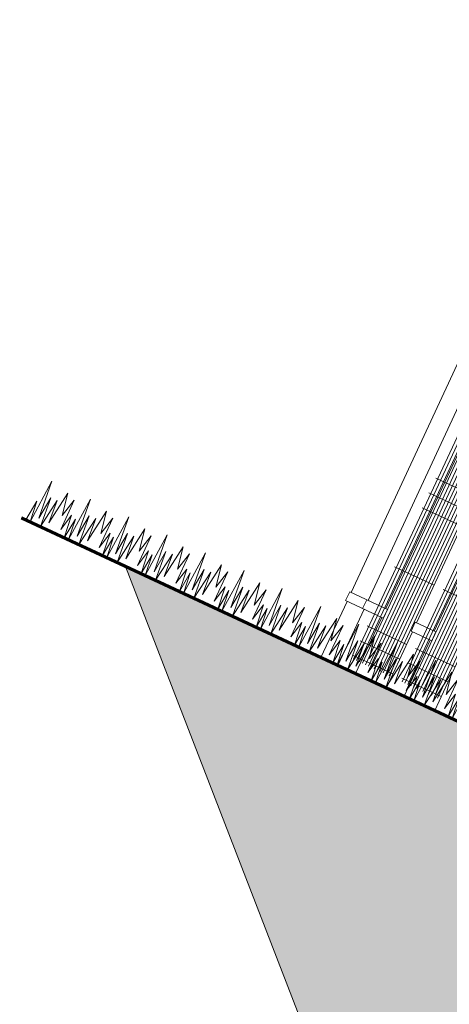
# Model space of a CAD drawing. Header units: millimetres. Extents: x 1962 to 3194, y -795 to -219.
# Tile 77 of 256: x 2249 to 2250.32, y -376.84 to -373.82. Entities that reach past the tile are written whole.
import ezdxf

# ---------------------------------------------------------------- set-up
doc = ezdxf.new("R2010")
doc.units = ezdxf.units.MM
doc.layers.get('0').update_dxf_attribs({"lineweight": 5})
for name, color, linetype, lineweight in [('A_hatch przekroje', 125, 'Continuous', 9), ('A_ogrodzenie 2_4m', 45, 'Continuous', 9), ('A_przekrojowe', 42, 'Continuous', 9), ('A_widok', 142, 'Continuous', 9)]:
    doc.layers.add(name, color=color, linetype=linetype, lineweight=lineweight)

# ---------------------------------------------------------------- blocks, each defined once
blk = doc.blocks.new('zw$607D')
at = {"layer": 'A_hatch przekroje'}
h = blk.add_hatch(dxfattribs=at)
h.set_pattern_fill('EARTH2', color=256, scale=0.03, angle=69.9782, style=2)
h.set_pattern_definition([(225, (-78.4693, 4.5083), (1e-16, -1.077631), [0.3429, -0.4191]), (225, (-78.2268, 4.2658), (1e-16, -1.077631), [0.3429, -0.4191]), (225, (-78.2861, 4.3251), (1e-16, -1.077631), [0.35052, -0.41148]), (225, (-78.34535, 4.3843), (1e-16, -1.077631), [0.35052, -0.41148]), (225, (-78.4046, 4.4436), (1e-16, -1.077631), [0.35052, -0.41148]), (225, (-78.4046, 4.9824), (1e-16, -1.077631), [0.3429, -0.4191]), (225, (-78.34535, 4.92315), (1e-16, -1.077631), [0.3429, -0.4191]), (225, (-78.2861, 4.8639), (1e-16, -1.077631), [0.3429, -0.4191]), (225, (-78.2268, 4.8046), (1e-16, -1.077631), [0.3429, -0.4191]), (225, (-78.4693, 5.0471), (1e-16, -1.077631), [0.3429, -0.4191]), (315, (-78.98654, 4.5298), (1.077631, 0), [0.3429, -0.4191]), (315, (-78.7387, 4.7777), (1.077631, 0), [0.3429, -0.4191]), (315, (-78.80334, 4.713), (1.077631, 0), [0.3429, -0.4191]), (315, (-78.8626, 4.65374), (1.077631, 0), [0.3429, -0.4191]), (315, (-78.9219, 4.5945), (1.077631, 0), [0.3429, -0.4191]), (315, (-78.3831, 4.5945), (1.077631, 0), [0.35052, -0.41148]), (315, (-78.3238, 4.65374), (1.077631, 0), [0.35052, -0.41148]), (315, (-78.2645, 4.713), (1.077631, 0), [0.35052, -0.41148]), (315, (-78.1999, 4.7777), (1.077631, 0), [0.3429, -0.4191]), (315, (-78.4423, 4.5352), (1.077631, 0), [0.3429, -0.4191])])
h.paths.add_polyline_path([(-131.3806, -0.9503), (-128.5486, -0.9503), (-128.1695, -0.6713), (-127.4013, -0.6606), (-127.1193, -0.9285), (-126.3193, -0.9285), (-125.7914, -0.54), (-24.0282, -0.54), (-23.6193, -0.9285), (-22.8193, -0.9285), (-22.4739, -0.6743), (-5.3893, -1.0103), (-4.8842, -0.5), (-0.6149, -0.5), (-0.12, 0), (-5.9893, 0), (-5.9893, 0.02), (-6.0693, 0.02), (-6.0693, -0.03), (-6.2693, -0.03), (-6.2693, -0.11), (-6.0693, -0.11), (-6.0693, -0.16), (-6.0693, -0.28), (-6.0978, -0.2995), (-6.1093, -0.36), (-5.8893, -0.36), (-5.8893, -0.5003), (-6.2585, -0.5003), (-24.3693, -0.1369), (-24.3693, -0.04), (-24.1093, -0.04), (-24.1093, 0.09), (-24.2093, 0.24), (-24.2093, 0.34), (-24.2693, 0.34), (-24.2693, 0.24), (-24.3693, 0.09), (-24.3693, 0.0473), (-26.8255, -0.004), (-26.8255, -0.264), (-27.0855, -0.264), (-27.0855, -0.004), (-30.3119, 0.0634), (-33.5384, -0.004), (-33.5384, -0.264), (-33.7984, -0.264), (-33.7984, -0.004), (-35.9184, 0.0403), (-38.0384, -0.004), (-38.0384, -0.264), (-38.2984, -0.264), (-38.2984, -0.004), (-40.4184, 0.0403), (-42.5384, -0.004), (-42.5384, -0.264), (-42.7984, -0.264), (-42.7984, -0.004), (-44.9184, 0.0403), (-47.0384, -0.004), (-47.0384, -0.264), (-47.2984, -0.264), (-47.2984, -0.004), (-49.4184, 0.0403), (-51.5384, -0.004), (-51.5384, -0.264), (-51.7984, -0.264), (-51.7984, -0.004), (-53.9184, 0.0403), (-56.0384, -0.004), (-56.0384, -0.264), (-56.2984, -0.264), (-56.2984, -0.004), (-58.4184, 0.0403), (-60.5384, -0.004), (-60.5384, -0.264), (-60.7984, -0.264), (-60.7984, -0.004), (-62.9184, 0.0403), (-65.0384, -0.004), (-65.0384, -0.264), (-65.2984, -0.264), (-65.2984, -0.004), (-67.4184, 0.0403), (-69.5384, -0.004), (-69.5384, -0.264), (-69.7984, -0.264), (-69.7984, -0.004), (-71.9184, 0.0403), (-74.0384, -0.004), (-74.0384, -0.264), (-74.2984, -0.264), (-74.2984, -0.004), (-76.4184, 0.0403), (-78.5384, -0.004), (-78.5384, -0.264), (-78.7984, -0.264), (-78.7984, -0.004), (-80.9184, 0.0403), (-83.0384, -0.004), (-83.0384, -0.264), (-83.2984, -0.264), (-83.2984, -0.004), (-85.4184, 0.0403), (-87.5384, -0.004), (-87.5384, -0.264), (-87.7984, -0.264), (-87.7984, -0.004), (-89.9184, 0.0403), (-92.0384, -0.004), (-92.0384, -0.264), (-92.2984, -0.264), (-92.2984, -0.004), (-94.4184, 0.0403), (-96.5384, -0.004), (-96.5384, -0.264), (-96.7984, -0.264), (-96.7984, -0.004), (-98.9184, 0.0403), (-101.0384, -0.004), (-101.0384, -0.264), (-101.2984, -0.264), (-101.2984, -0.004), (-103.4184, 0.0403), (-105.5384, -0.004), (-105.5384, -0.264), (-105.7984, -0.264), (-105.7984, -0.004), (-107.9184, 0.0403), (-110.0384, -0.004), (-110.0384, -0.264), (-110.2984, -0.264), (-110.2984, -0.004), (-112.4184, 0.0403), (-114.5384, -0.004), (-114.5384, -0.264), (-114.7984, -0.264), (-114.7984, -0.004), (-116.9184, 0.0403), (-119.0384, -0.004), (-119.0384, -0.264), (-119.2984, -0.264), (-119.2984, -0.004), (-121.4184, 0.0403), (-123.5384, -0.004), (-123.5384, -0.264), (-123.7984, -0.264), (-123.7984, -0.004), (-125.5693, 0.033), (-125.5693, 0.09), (-125.6693, 0.24), (-125.6693, 0.34), (-125.7293, 0.34), (-125.7293, 0.24), (-125.8293, 0.09), (-125.8293, 0.0384), (-125.8293, -0.04), (-125.5693, -0.04), (-125.5693, -0.1369), (-128.1493, -0.1829), (-128.1493, -0.08), (-127.9293, -0.08), (-127.9408, -0.0195), (-127.9693, 0), (-127.9693, 0.3), (-128.0493, 0.3), (-128.0493, 0.27), (-132.6493, 0.27)])
h.paths.add_polyline_path([(-128.1493, -0.08), (-128.1093, 0.2), (-128.0493, 0.2), (-128.0493, 0), (-128.0493, -0.0195), (-127.9408, -0.0195), (-127.9293, -0.08)], flags=16)
blk.add_lwpolyline([(-132.6493, 0.27), (-131.3806, -0.9503), (-128.5486, -0.9503), (-128.1695, -0.6713), (-127.4013, -0.6606), (-127.1193, -0.9285), (-126.3193, -0.9285), (-125.7914, -0.54), (-24.0282, -0.54), (-23.6193, -0.9285), (-22.8193, -0.9285), (-22.4739, -0.6743), (-5.3893, -1.0103), (-4.8842, -0.5), (-0.6149, -0.5), (-0.12, 0)], dxfattribs=at)
at = {"layer": 'A_ogrodzenie 2_4m'}
for p, q in [((-131.8949, 0.3076), (-131.8949, 2.7376)), ((-131.8849, 0.3076), (-131.8849, 2.7376)), ((-131.8749, 0.3076), (-131.8749, 2.7376)), ((-131.8649, 0.3076), (-131.8649, 2.7376)), ((-131.8549, 0.3076), (-131.8549, 2.7376)), ((-131.8449, 0.3076), (-131.8449, 2.7376)), ((-131.8349, 0.3076), (-131.8349, 2.7376)), ((-131.8249, 0.3076), (-131.8249, 2.7376)), ((-131.8149, 0.3076), (-131.8149, 2.7376)), ((-131.8049, 0.3076), (-131.8049, 2.7376)), ((-131.7949, 0.3076), (-131.7949, 2.7376)), ((-131.7849, 0.3076), (-131.7849, 2.7376)), ((-131.7749, 0.3076), (-131.7749, 2.7376)), ((-131.7309, 0.3076), (-131.7309, 2.7376)), ((-131.7209, 0.3076), (-131.7209, 2.7376)), ((-131.7109, 0.3076), (-131.7109, 2.7376)), ((-131.7009, 0.3076), (-131.7009, 2.7376)), ((-131.6909, 0.3076), (-131.6909, 2.7376)), ((-131.6809, 0.3076), (-131.6809, 2.7376)), ((-131.6709, 0.3076), (-131.6709, 2.7376)), ((-131.6609, 0.3076), (-131.6609, 2.7376)), ((-131.6509, 0.3076), (-131.6509, 2.7376)), ((-131.6409, 0.3076), (-131.6409, 2.7376)), ((-131.6309, 0.3076), (-131.6309, 2.7376)), ((-131.6209, 0.3076), (-131.6209, 2.7376)), ((-131.6109, 0.3076), (-131.6109, 2.7376)), ((-131.9005, 0.9176), (-131.7665, 0.9176)), ((-131.9005, 0.8676), (-131.7665, 0.8676)), ((-131.9005, 0.8176), (-131.7665, 0.8176)), ((-131.9005, 0.6176), (-131.7665, 0.6176)), ((-131.7365, 0.6176), (-131.6025, 0.6176)), ((-131.9005, 0.4176), (-131.7665, 0.4176)), ((-131.7365, 0.4176), (-131.6025, 0.4176)), ((-131.9005, 0.3676), (-131.7665, 0.3676)), ((-131.7365, 0.3676), (-131.6025, 0.3676)), ((-131.9005, 0.3176), (-131.7665, 0.3176)), ((-131.7365, 0.3176), (-131.6025, 0.3176))]:
    blk.add_line(p, q, dxfattribs=at)
for points in [[(-131.9881, 0.49), (-131.9881, 1.31)], [(-131.9305, 0.49), (-131.9305, 1.31)], [(-131.8705, 1.31), (-131.8705, 0.49)], [(-131.7665, 0.49), (-131.7665, 1.31)], [(-131.7665, 0.49), (-131.7665, 1.31)], [(-131.7065, 1.31), (-131.7065, 0.49)], [(-131.9231, 0.49), (-131.9931, 0.49), (-131.9931, 0.46), (-131.9231, 0.46)], [(-131.8655, 0.49), (-131.9355, 0.49), (-131.9355, 0.46), (-131.8655, 0.46), (-131.8655, 0.49)], [(-131.7015, 0.49), (-131.7715, 0.49), (-131.7715, 0.46), (-131.7015, 0.46), (-131.7015, 0.49)], [(-131.9881, 0.27), (-131.9881, 0.46)], [(-131.9305, 0.27), (-131.9305, 0.46)], [(-131.8705, 0.46), (-131.8705, 0.27)], [(-131.7665, 0.27), (-131.7665, 0.46)], [(-131.7665, 0.27), (-131.7665, 0.46)], [(-131.7065, 0.46), (-131.7065, 0.27)], [(-131.6025, 0.27), (-131.6025, 0.46)], [(-131.6025, 0.27), (-131.6025, 0.46)]]:
    blk.add_lwpolyline(points, dxfattribs=at)
at = {"layer": 'A_przekrojowe', "const_width": 0.01}
blk.add_lwpolyline([(-128.0493, 0.27), (-133.0026, 0.27)], dxfattribs=at)
at = {"layer": 'A_widok'}
for points in [[(-132.8572, 0.2706), (-132.8572, 0.2706), (-132.866, 0.3425), (-132.8779, 0.2885), (-132.8781, 0.3879), (-132.8917, 0.3296), (-132.9047, 0.399), (-132.919, 0.2918), (-132.9252, 0.3647), (-132.9378, 0.2704), (-132.9466, 0.3638), (-132.9533, 0.2917), (-132.9647, 0.4117), (-132.973, 0.2703), (-132.9809, 0.3362), (-132.9872, 0.2703)], [(-132.7273, 0.2703), (-132.7273, 0.2703), (-132.7357, 0.3422), (-132.7478, 0.2882), (-132.7476, 0.3877), (-132.7615, 0.3294), (-132.7742, 0.3989), (-132.789, 0.2918), (-132.7948, 0.3647), (-132.8079, 0.2705), (-132.8163, 0.3639), (-132.8233, 0.2919), (-132.8342, 0.4119), (-132.8431, 0.2706), (-132.8506, 0.3365), (-132.8572, 0.2706)], [(-132.5973, 0.2706), (-132.5973, 0.2706), (-132.6061, 0.3425), (-132.618, 0.2884), (-132.6182, 0.3879), (-132.6318, 0.3296), (-132.6448, 0.399), (-132.6591, 0.2918), (-132.6653, 0.3646), (-132.678, 0.2704), (-132.6867, 0.3637), (-132.6934, 0.2917), (-132.7049, 0.4117), (-132.7131, 0.2703), (-132.721, 0.3362), (-132.7273, 0.2703)], [(-132.4674, 0.2703), (-132.4674, 0.2703), (-132.4758, 0.3422), (-132.4879, 0.2882), (-132.4877, 0.3877), (-132.5016, 0.3294), (-132.5143, 0.3989), (-132.5291, 0.2918), (-132.5349, 0.3646), (-132.548, 0.2705), (-132.5564, 0.3638), (-132.5634, 0.2918), (-132.5743, 0.4119), (-132.5832, 0.2705), (-132.5907, 0.3365), (-132.5973, 0.2706)], [(-132.3375, 0.2706), (-132.3375, 0.2706), (-132.3462, 0.3425), (-132.3581, 0.2884), (-132.3583, 0.3879), (-132.3719, 0.3295), (-132.3849, 0.399), (-132.3992, 0.2918), (-132.4054, 0.3646), (-132.4181, 0.2704), (-132.4268, 0.3637), (-132.4336, 0.2917), (-132.445, 0.4117), (-132.4532, 0.2703), (-132.4611, 0.3362), (-132.4674, 0.2703)], [(-132.2075, 0.2703), (-132.2075, 0.2703), (-132.2159, 0.3422), (-132.228, 0.2882), (-132.2278, 0.3877), (-132.2417, 0.3294), (-132.2544, 0.3989), (-132.2692, 0.2917), (-132.275, 0.3646), (-132.2881, 0.2704), (-132.2965, 0.3638), (-132.3035, 0.2918), (-132.3144, 0.4119), (-132.3233, 0.2705), (-132.3309, 0.3365), (-132.3375, 0.2706)], [(-132.0776, 0.2705), (-132.0776, 0.2705), (-132.0863, 0.3424), (-132.0982, 0.2884), (-132.0984, 0.3879), (-132.112, 0.3295), (-132.125, 0.3989), (-132.1394, 0.2917), (-132.1455, 0.3646), (-132.1582, 0.2704), (-132.167, 0.3637), (-132.1737, 0.2917), (-132.1851, 0.4117), (-132.1933, 0.2703), (-132.2012, 0.3362), (-132.2075, 0.2703)], [(-131.9476, 0.2702), (-131.9476, 0.2702), (-131.956, 0.3422), (-131.9682, 0.2882), (-131.9679, 0.3876), (-131.9818, 0.3294), (-131.9945, 0.3989), (-132.0093, 0.2917), (-132.0152, 0.3646), (-132.0282, 0.2704), (-132.0366, 0.3638), (-132.0436, 0.2918), (-132.0545, 0.4119), (-132.0634, 0.2705), (-132.071, 0.3364), (-132.0776, 0.2705)], [(-131.8177, 0.2705), (-131.8177, 0.2705), (-131.8264, 0.3424), (-131.8383, 0.2884), (-131.8385, 0.3878), (-131.8521, 0.3295), (-131.8651, 0.3989), (-131.8795, 0.2917), (-131.8856, 0.3646), (-131.8983, 0.2704), (-131.9071, 0.3637), (-131.9138, 0.2917), (-131.9252, 0.4117), (-131.9335, 0.2703), (-131.9413, 0.3362), (-131.9476, 0.2702)], [(-131.6877, 0.2702), (-131.6877, 0.2702), (-131.6961, 0.3422), (-131.7083, 0.2882), (-131.708, 0.3876), (-131.7219, 0.3294), (-131.7346, 0.3988), (-131.7494, 0.2917), (-131.7553, 0.3646), (-131.7683, 0.2704), (-131.7767, 0.3638), (-131.7837, 0.2918), (-131.7946, 0.4118), (-131.8035, 0.2705), (-131.8111, 0.3364), (-131.8177, 0.2705)], [(-131.5578, 0.2705), (-131.5578, 0.2705), (-131.5665, 0.3424), (-131.5784, 0.2884), (-131.5786, 0.3878), (-131.5922, 0.3295), (-131.6052, 0.3989), (-131.6196, 0.2917), (-131.6257, 0.3646), (-131.6384, 0.2703), (-131.6472, 0.3637), (-131.6539, 0.2916), (-131.6653, 0.4116), (-131.6736, 0.2703), (-131.6814, 0.3362), (-131.6877, 0.2702)], [(-131.4278, 0.2702), (-131.4278, 0.2702), (-131.4362, 0.3422), (-131.4484, 0.2882), (-131.4482, 0.3876), (-131.462, 0.3294), (-131.4747, 0.3988), (-131.4895, 0.2917), (-131.4954, 0.3646), (-131.5085, 0.2704), (-131.5168, 0.3638), (-131.5238, 0.2918), (-131.5347, 0.4118), (-131.5436, 0.2705), (-131.5512, 0.3364), (-131.5578, 0.2705)]]:
    blk.add_lwpolyline(points, dxfattribs=at)

msp = doc.modelspace()

# ---------------------------------------------------------------- block references
at = {"rotation": 335.0218058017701}
msp.add_blockref('zw$607D', (2369.4566, -431.759), dxfattribs=at)

doc.saveas('drawing.dxf')
